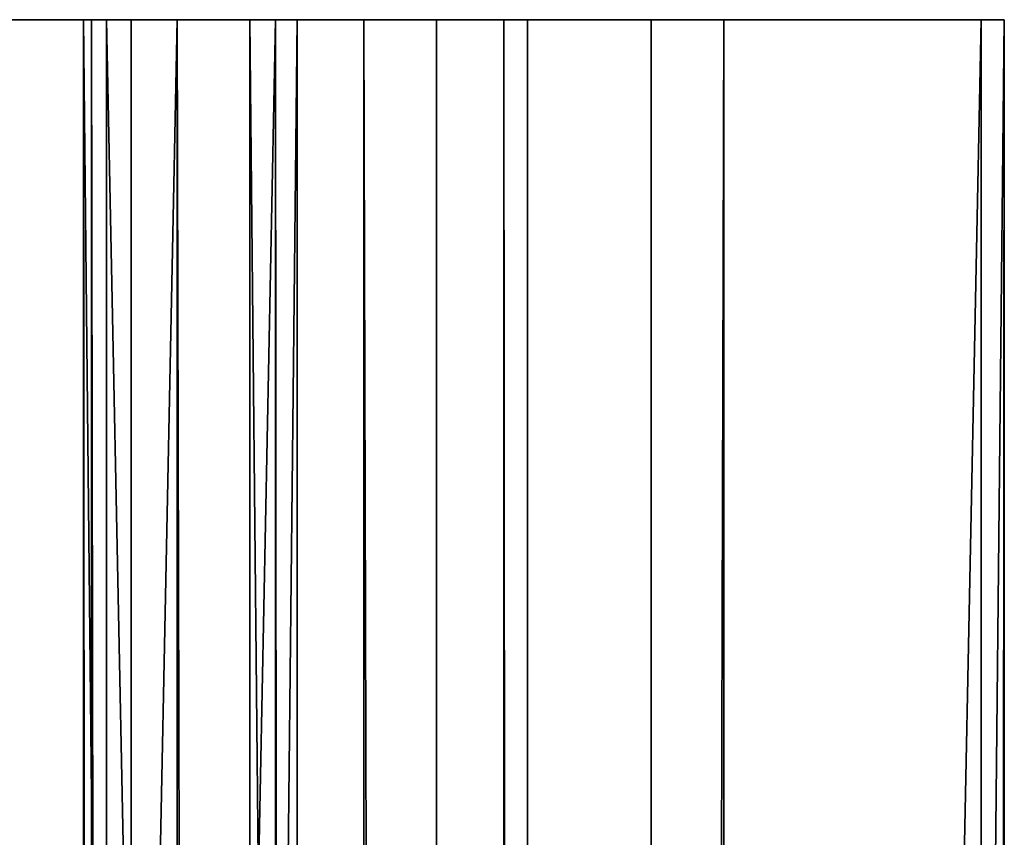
# Model space of a CAD drawing. Extents: x -1687 to 817, y -668 to 832.
# Tile 47 of 182: x -1646 to -1592, y 786 to 832. Entities that reach past the tile are written whole.
import ezdxf

# ---------------------------------------------------------------- set-up
doc = ezdxf.new("R2010")
doc.units = 0
doc.header["$LTSCALE"] = 25.4
doc.layers.get('0').update_dxf_attribs({"color": 13, "linetype": 'CONTINUOUS'})
doc.layers.add('WOOD', color=253, linetype='CONTINUOUS')

# ---------------------------------------------------------------- blocks, each defined once
blk = doc.blocks.new('L006_07-00_001_DOMY_LNA_OB')
at = {"color": 0}
for p, q in [((0, 37), (0, 40, -3)), ((0, 40, -3), (0, 40, -37)), ((0, 40, -37), (0, 37, -40)), ((1500, 40, -37), (0, 40, -37)), ((0, 40, -3), (0, 40, -37)), ((0, 40, -3), (1500, 40, -3)), ((0, 40, -37), (0, 37, -40)), ((1500, 40, -37), (0, 40, -37)), ((0, 37), (0, 40, -3)), ((0, 40, -3), (1500, 40, -3)), ((0, 37, -40), (0, 3, -40)), ((0, 3), (0, 37)), ((0, 3), (0, 37)), ((1500, 37), (0, 37)), ((0, 37, -40), (0, 3, -40)), ((0, 37, -40), (1500, 37, -40)), ((0, 37, -40), (1500, 37, -40)), ((1500, 37), (0, 37)), ((0, 3, -40), (0, 0, -37)), ((0, 0, -3), (0, 3)), ((0, 3), (1500, 3)), ((1500, 3, -40), (0, 3, -40)), ((0, 3, -40), (0, 0, -37)), ((1500, 3, -40), (0, 3, -40)), ((0, 0, -3), (0, 3)), ((0, 3), (1500, 3)), ((0, 0, -37), (0, 0, -3)), ((0, 0, -37), (0, 0, -3)), ((0, 0, -37), (1500, 0, -37)), ((1500, 0, -3), (0, 0, -3)), ((0, 0, -37), (1500, 0, -37)), ((1500, 0, -3), (0, 0, -3))]:
    blk.add_line(p, q, dxfattribs=at)
at = {"color": 7}
mesh = blk.add_polyface(dxfattribs=at)
corners = [(0, 3), (0, 0, -37), (0, 0, -3), (0, 3, -40), (0, 37), (0, 37, -40), (0, 40, -3), (0, 40, -37)]
mesh.append_faces([[corners[k] for k in face] for face in [(0, 1, 2), (5, 6, 7)]], dxfattribs={"vtx0": -1, "color": 7})
mesh.append_faces([[corners[k] for k in face] for face in [(1, 0, 3), (3, 4, 5)]], dxfattribs={"vtx0": -1, "vtx1": -1, "color": 7})
mesh.append_faces([[corners[k] for k in face] for face in [(3, 0, 4), (5, 4, 6)]], dxfattribs={"vtx0": -1, "vtx2": -1, "color": 7})
mesh = blk.add_polyface(dxfattribs=at)
corners = [(0, 40, -3), (1500, 40, -37), (0, 40, -37), (1500, 40, -3)]
mesh.append_faces([[corners[k] for k in face] for face in [(0, 1, 2), (1, 0, 3)]], dxfattribs={"vtx0": -1, "color": 7})
mesh = blk.add_polyface(dxfattribs=at)
corners = [(1500, 40, -37), (0, 37, -40), (0, 40, -37), (1500, 37, -40)]
mesh.append_faces([[corners[k] for k in face] for face in [(0, 1, 2), (1, 0, 3)]], dxfattribs={"vtx0": -1, "color": 7})
mesh = blk.add_polyface(dxfattribs=at)
corners = [(0, 37), (1500, 40, -3), (0, 40, -3), (1500, 37)]
mesh.append_faces([[corners[k] for k in face] for face in [(0, 1, 2), (1, 0, 3)]], dxfattribs={"vtx0": -1, "color": 7})
mesh = blk.add_polyface(dxfattribs=at)
corners = [(1500, 3), (0, 37), (0, 3), (1500, 37)]
mesh.append_faces([[corners[k] for k in face] for face in [(0, 1, 2), (1, 0, 3)]], dxfattribs={"vtx0": -1, "color": 7})
mesh = blk.add_polyface(dxfattribs=at)
corners = [(1500, 37, -40), (0, 3, -40), (0, 37, -40), (1500, 3, -40)]
mesh.append_faces([[corners[k] for k in face] for face in [(0, 1, 2), (1, 0, 3)]], dxfattribs={"vtx0": -1, "color": 7})
mesh = blk.add_polyface(dxfattribs=at)
corners = [(1500, 0, -37), (0, 3, -40), (1500, 3, -40), (0, 0, -37)]
mesh.append_faces([[corners[k] for k in face] for face in [(0, 1, 2), (1, 0, 3)]], dxfattribs={"vtx0": -1, "color": 7})
mesh = blk.add_polyface(dxfattribs=at)
corners = [(1500, 0, -3), (0, 3), (0, 0, -3), (1500, 3)]
mesh.append_faces([[corners[k] for k in face] for face in [(0, 1, 2), (1, 0, 3)]], dxfattribs={"vtx0": -1, "color": 7})
mesh = blk.add_polyface(dxfattribs=at)
corners = [(1500, 0, -3), (0, 0, -37), (1500, 0, -37), (0, 0, -3)]
mesh.append_faces([[corners[k] for k in face] for face in [(0, 1, 2), (1, 0, 3)]], dxfattribs={"vtx0": -1, "color": 7})

msp = doc.modelspace()

# ---------------------------------------------------------------- block references
at = {"layer": 'WOOD', "color": 0, "extrusion": (0.236967, -8.52956e-17, -0.971518), "rotation": 180}
msp.add_blockref('L006_07-00_001_DOMY_LNA_OB', (831.816, -1256.543, -1766.705), dxfattribs=at)
at = {"layer": 'WOOD', "color": 0, "extrusion": (-0.476726, -4.9692e-17, -0.879052), "rotation": 360}
msp.add_blockref('L006_07-00_001_DOMY_LNA_OB', (-831.816, 2145.832, -498.749), dxfattribs=at)
at = {"layer": 'WOOD', "color": 0, "extrusion": (0.453708, 4.09698e-16, -0.89115), "rotation": 180}
msp.add_blockref('L006_07-00_001_DOMY_LNA_OB', (831.816, -816.408, -1959.863), dxfattribs=at)
at = {"layer": 'WOOD', "color": 0, "extrusion": (-0.888922, 2.89484e-18, -0.458058)}
msp.add_blockref('L006_07-00_001_DOMY_LNA_OB', (-831.816, 2075.986, 759.233), dxfattribs=at)

doc.saveas('drawing.dxf')
